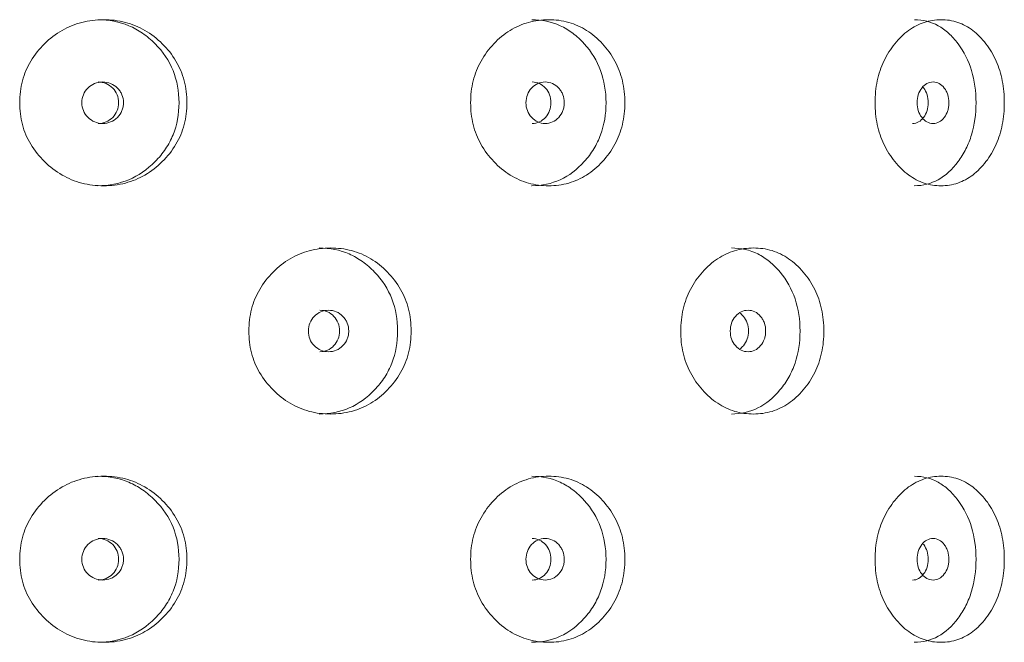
# Model space of a CAD drawing. Header units: millimetres. Extents: x 4 to 1188, y 1 to 840.
# Tile 22 of 256: x 123.05 to 129.82, y 476.57 to 480.86. Entities that reach past the tile are written whole.
import ezdxf

# ---------------------------------------------------------------- set-up
doc = ezdxf.new("R2010")
doc.units = ezdxf.units.MM
doc.layers.add('1', color=7, linetype='Continuous')

msp = doc.modelspace()

# ---------------------------------------------------------------- linework, layer by layer
at = {"layer": '1', "color": 154, "linetype": 'Continuous', "lineweight": 13}
for points, knots in [([(123.0503, 480.289), (123.0503, 480.34), (123.0621, 480.4401), (123.1216, 480.5808), (123.2172, 480.6988), (123.3367, 480.792), (123.4773, 480.8492), (123.6275, 480.8662), (123.7774, 480.8493), (123.9172, 480.792), (124.0358, 480.6988), (124.1304, 480.5808), (124.189, 480.44), (124.2065, 480.2891), (124.1892, 480.1381), (124.1304, 479.9974), (124.0358, 479.8793), (123.9172, 479.7861), (123.7774, 479.7289), (123.6275, 479.7119), (123.4773, 479.7288), (123.3368, 479.7861), (123.217, 479.8794), (123.1212, 479.9975), (123.0617, 480.1382), (123.0502, 480.2382), (123.0503, 480.289)], [0, 0, 0, 0, 0.042089, 0.082711, 0.124995, 0.166981, 0.207667, 0.249993, 0.292228, 0.332914, 0.374992, 0.417271, 0.457893, 0.500005, 0.542022, 0.582644, 0.625021, 0.667005, 0.707691, 0.750017, 0.792251, 0.832937, 0.875017, 0.917377, 0.957984, 1, 1, 1, 1]), ([(123.588, 480.8605), (123.6647, 480.8605), (123.7359, 480.8467), (123.8343, 480.8053), (123.8657, 480.788), (123.9108, 480.7569), (123.9254, 480.7457), (123.9541, 480.7215), (123.9679, 480.7087), (124.0366, 480.639), (124.0778, 480.5773), (124.1327, 480.442), (124.1464, 480.3682), (124.1465, 480.2097), (124.1328, 480.1362), (124.0916, 480.0348), (124.0744, 480.0025), (124.0435, 479.9561), (124.0323, 479.941), (124.0082, 479.9115), (123.9951, 479.897), (123.9273, 479.828), (123.8673, 479.7867), (123.736, 479.7315), (123.6644, 479.7177), (123.5875, 479.7176), (123.5875, 479.7176), (123.5874, 479.7176)], [0, 0, 0, 0, 0.124883, 0.124883, 0.187387, 0.187387, 0.218639, 0.218639, 0.249891, 0.249891, 0.374898, 0.374898, 0.499906, 0.499906, 0.624914, 0.624914, 0.687418, 0.687418, 0.71867, 0.71867, 0.749922, 0.749922, 0.87493, 0.87493, 0.999937, 0.999937, 1, 1, 1, 1]), ([(126.1528, 480.289), (126.1529, 480.34), (126.1639, 480.4401), (126.2196, 480.5808), (126.3088, 480.6988), (126.4202, 480.792), (126.5506, 480.8492), (126.6894, 480.8662), (126.8274, 480.8493), (126.9555, 480.792), (127.0639, 480.6988), (127.1501, 480.5808), (127.2033, 480.44), (127.2191, 480.2891), (127.2034, 480.1381), (127.1501, 479.9974), (127.0639, 479.8793), (126.9556, 479.7861), (126.8274, 479.7289), (126.6895, 479.7119), (126.5506, 479.7288), (126.4202, 479.7861), (126.3087, 479.8794), (126.2192, 479.9975), (126.1636, 480.1382), (126.1528, 480.2382), (126.1528, 480.289)], [0, 0, 0, 0, 0.042089, 0.082711, 0.124995, 0.166981, 0.207667, 0.249993, 0.292228, 0.332914, 0.374992, 0.417271, 0.457893, 0.500005, 0.542022, 0.582644, 0.625021, 0.667005, 0.707691, 0.750017, 0.792251, 0.832937, 0.875017, 0.917377, 0.957984, 1, 1, 1, 1]), ([(126.5732, 480.8605), (126.644, 480.8605), (126.7095, 480.8467), (126.7997, 480.8053), (126.8284, 480.788), (126.8696, 480.7569), (126.883, 480.7457), (126.9092, 480.7215), (126.9218, 480.7087), (126.9845, 480.639), (127.0219, 480.5773), (127.0718, 480.442), (127.0843, 480.3682), (127.0844, 480.2097), (127.0719, 480.1362), (127.0345, 480.0348), (127.0189, 480.0025), (126.9907, 479.9561), (126.9805, 479.941), (126.9586, 479.9115), (126.9466, 479.897), (126.8847, 479.828), (126.8299, 479.7867), (126.7096, 479.7315), (126.6438, 479.7177), (126.5728, 479.7176), (126.5728, 479.7176), (126.5727, 479.7176)], [0, 0, 0, 0, 0.124883, 0.124883, 0.187387, 0.187387, 0.218639, 0.218639, 0.249891, 0.249891, 0.374898, 0.374898, 0.499906, 0.499906, 0.624914, 0.624914, 0.687418, 0.687418, 0.71867, 0.71867, 0.749922, 0.749922, 0.87493, 0.87493, 0.999937, 0.999937, 1, 1, 1, 1]), ([(128.9354, 480.289), (128.9355, 480.34), (128.9449, 480.4401), (128.9924, 480.5808), (129.0684, 480.6988), (129.1629, 480.792), (129.2731, 480.8492), (129.3897, 480.8662), (129.505, 480.8493), (129.6115, 480.792), (129.7012, 480.6988), (129.7722, 480.5808), (129.816, 480.44), (129.829, 480.2891), (129.8161, 480.1381), (129.7722, 479.9974), (129.7012, 479.8793), (129.6116, 479.7861), (129.505, 479.7289), (129.3897, 479.7119), (129.2731, 479.7288), (129.1629, 479.7861), (129.0684, 479.8794), (128.9921, 479.9975), (128.9446, 480.1382), (128.9354, 480.2382), (128.9354, 480.289)], [0, 0, 0, 0, 0.042089, 0.082711, 0.124995, 0.166981, 0.207667, 0.249993, 0.292228, 0.332914, 0.374992, 0.417271, 0.457893, 0.500005, 0.542022, 0.582644, 0.625021, 0.667005, 0.707691, 0.750017, 0.792251, 0.832937, 0.875017, 0.917377, 0.957984, 1, 1, 1, 1]), ([(129.2059, 480.8605), (129.2652, 480.8605), (129.3198, 480.8467), (129.3948, 480.8053), (129.4187, 480.788), (129.4528, 480.7569), (129.4639, 480.7457), (129.4856, 480.7215), (129.496, 480.7087), (129.5478, 480.639), (129.5786, 480.5773), (129.6196, 480.442), (129.6298, 480.3682), (129.6299, 480.2097), (129.6197, 480.1362), (129.5889, 480.0348), (129.5761, 480.0025), (129.5528, 479.9561), (129.5445, 479.941), (129.5263, 479.9115), (129.5165, 479.897), (129.4654, 479.828), (129.42, 479.7867), (129.3199, 479.7315), (129.265, 479.7177), (129.2055, 479.7176), (129.2055, 479.7176), (129.2055, 479.7176)], [0, 0, 0, 0, 0.124883, 0.124883, 0.187387, 0.187387, 0.218639, 0.218639, 0.249891, 0.249891, 0.374898, 0.374898, 0.499906, 0.499906, 0.624914, 0.624914, 0.687418, 0.687418, 0.71867, 0.71867, 0.749922, 0.749922, 0.87493, 0.87493, 0.999937, 0.999937, 1, 1, 1, 1]), ([(123.4778, 480.289), (123.4777, 480.2694), (123.4812, 480.2512), (123.4951, 480.2177), (123.5054, 480.2025), (123.5337, 480.1744), (123.5492, 480.1638), (123.583, 480.1498), (123.6011, 480.1462), (123.6607, 480.1462), (123.6945, 480.1601), (123.7365, 480.2021), (123.7469, 480.2175), (123.7574, 480.2427), (123.76, 480.2514), (123.7635, 480.2696), (123.7643, 480.279), (123.7642, 480.3087), (123.7608, 480.3271), (123.7503, 480.3523), (123.746, 480.3603), (123.7356, 480.3756), (123.7297, 480.3827), (123.7085, 480.4038), (123.693, 480.4143), (123.6592, 480.4284), (123.6412, 480.4318), (123.5815, 480.4318), (123.5474, 480.4176), (123.4919, 480.3621), (123.478, 480.3283), (123.4778, 480.289)], [0, 0, 0, 0, 0.0625, 0.0625, 0.125, 0.125, 0.1875, 0.1875, 0.25, 0.25, 0.375, 0.375, 0.4375, 0.4375, 0.46875, 0.46875, 0.5, 0.5, 0.5625, 0.5625, 0.59375, 0.59375, 0.625, 0.625, 0.6875, 0.6875, 0.75, 0.75, 0.875, 0.875, 1, 1, 1, 1]), ([(123.5905, 480.1462), (123.5905, 480.1462), (123.609, 480.1462), (123.6462, 480.1529), (123.6923, 480.1858), (123.7246, 480.2327), (123.7343, 480.289), (123.7246, 480.3452), (123.6924, 480.3922), (123.6463, 480.425), (123.6093, 480.4318), (123.5909, 480.4318)], [0, 0, 0, 0, 0.000012, 0.125118, 0.250091, 0.375358, 0.500212, 0.625966, 0.750304, 0.875946, 1, 1, 1, 1]), ([(126.5336, 480.289), (126.5335, 480.2694), (126.5367, 480.2512), (126.5495, 480.2177), (126.559, 480.2025), (126.5851, 480.1744), (126.5994, 480.1638), (126.6305, 480.1498), (126.6472, 480.1462), (126.7019, 480.1462), (126.7329, 480.1601), (126.7713, 480.2021), (126.7809, 480.2175), (126.7905, 480.2427), (126.7929, 480.2514), (126.7961, 480.2696), (126.7969, 480.279), (126.7968, 480.3087), (126.7936, 480.3271), (126.7841, 480.3523), (126.7801, 480.3603), (126.7706, 480.3756), (126.7651, 480.3827), (126.7457, 480.4038), (126.7315, 480.4143), (126.7005, 480.4284), (126.6839, 480.4318), (126.6291, 480.4318), (126.5978, 480.4176), (126.5466, 480.3621), (126.5337, 480.3283), (126.5336, 480.289)], [0, 0, 0, 0, 0.0625, 0.0625, 0.125, 0.125, 0.1875, 0.1875, 0.25, 0.25, 0.375, 0.375, 0.4375, 0.4375, 0.46875, 0.46875, 0.5, 0.5, 0.5625, 0.5625, 0.59375, 0.59375, 0.625, 0.625, 0.6875, 0.6875, 0.75, 0.75, 0.875, 0.875, 1, 1, 1, 1]), ([(126.5764, 480.1462), (126.5764, 480.1462), (126.5934, 480.1462), (126.6275, 480.1529), (126.6698, 480.1858), (126.6994, 480.2327), (126.7082, 480.289), (126.6993, 480.3452), (126.6699, 480.3922), (126.6276, 480.425), (126.5937, 480.4318), (126.5767, 480.4318)], [0, 0, 0, 0, 0.000012, 0.125118, 0.250091, 0.375358, 0.500212, 0.625966, 0.750304, 0.875946, 1, 1, 1, 1]), ([(129.194, 480.1462), (129.194, 480.1462), (129.2081, 480.1462), (129.2364, 480.1529), (129.2715, 480.1858), (129.2959, 480.2327), (129.3032, 480.289), (129.2959, 480.3452), (129.2781, 480.3794), (129.2661, 480.3946), (129.2641, 480.3969)], [0, 0, 0, 0, 0.000016, 0.161782, 0.323376, 0.485351, 0.646791, 0.809395, 0.970168, 1, 1, 1, 1]), ([(129.2245, 480.289), (129.2245, 480.2694), (129.2271, 480.2512), (129.2378, 480.2177), (129.2458, 480.2025), (129.2675, 480.1744), (129.2794, 480.1638), (129.3053, 480.1498), (129.3192, 480.1462), (129.3647, 480.1462), (129.3903, 480.1601), (129.4221, 480.2021), (129.4301, 480.2175), (129.438, 480.2427), (129.44, 480.2514), (129.4426, 480.2696), (129.4432, 480.279), (129.4432, 480.3087), (129.4405, 480.3271), (129.4327, 480.3523), (129.4294, 480.3603), (129.4215, 480.3756), (129.417, 480.3827), (129.401, 480.4038), (129.3892, 480.4143), (129.3635, 480.4284), (129.3497, 480.4318), (129.3042, 480.4318), (129.2781, 480.4176), (129.2354, 480.3621), (129.2247, 480.3283), (129.2245, 480.289)], [0, 0, 0, 0, 0.0625, 0.0625, 0.125, 0.125, 0.1875, 0.1875, 0.25, 0.25, 0.375, 0.375, 0.4375, 0.4375, 0.46875, 0.46875, 0.5, 0.5, 0.5625, 0.5625, 0.59375, 0.59375, 0.625, 0.625, 0.6875, 0.6875, 0.75, 0.75, 0.875, 0.875, 1, 1, 1, 1]), ([(124.6269, 478.7176), (124.6269, 478.7685), (124.6384, 478.8686), (124.6965, 479.0093), (124.7899, 479.1273), (124.9065, 479.2205), (125.0433, 479.2777), (125.1892, 479.2948), (125.3346, 479.2779), (125.4699, 479.2205), (125.5845, 479.1273), (125.6758, 479.0093), (125.7323, 478.8686), (125.749, 478.7176), (125.7324, 478.5666), (125.6758, 478.4259), (125.5845, 478.3079), (125.4699, 478.2146), (125.3346, 478.1575), (125.1893, 478.1404), (125.0433, 478.1574), (124.9065, 478.2147), (124.7898, 478.308), (124.6962, 478.426), (124.6381, 478.5667), (124.6268, 478.6668), (124.6269, 478.7176)], [0, 0, 0, 0, 0.042089, 0.082711, 0.124995, 0.166981, 0.207667, 0.249993, 0.292228, 0.332914, 0.374992, 0.417271, 0.457893, 0.500005, 0.542022, 0.582644, 0.625021, 0.667005, 0.707691, 0.750017, 0.792251, 0.832937, 0.875017, 0.917377, 0.957984, 1, 1, 1, 1]), ([(125.1106, 479.289), (125.1851, 479.2891), (125.2541, 479.2753), (125.3493, 479.2339), (125.3797, 479.2166), (125.4233, 479.1855), (125.4374, 479.1743), (125.4651, 479.1501), (125.4785, 479.1373), (125.5448, 479.0675), (125.5845, 479.0058), (125.6374, 478.8706), (125.6506, 478.7968), (125.6507, 478.6383), (125.6375, 478.5648), (125.5978, 478.4634), (125.5813, 478.431), (125.5514, 478.3847), (125.5406, 478.3696), (125.5174, 478.3401), (125.5047, 478.3255), (125.4392, 478.2566), (125.3813, 478.2152), (125.2542, 478.16), (125.1848, 478.1462), (125.1102, 478.1462), (125.1101, 478.1462), (125.1101, 478.1462)], [0, 0, 0, 0, 0.124883, 0.124883, 0.187387, 0.187387, 0.218639, 0.218639, 0.249891, 0.249891, 0.374898, 0.374898, 0.499906, 0.499906, 0.624914, 0.624914, 0.687418, 0.687418, 0.71867, 0.71867, 0.749922, 0.749922, 0.87493, 0.87493, 0.999937, 0.999937, 1, 1, 1, 1]), ([(127.5984, 478.7176), (127.5985, 478.7685), (127.6088, 478.8686), (127.6609, 479.0093), (127.7444, 479.1273), (127.8483, 479.2205), (127.9698, 479.2777), (128.0987, 479.2948), (128.2266, 479.2779), (128.3451, 479.2205), (128.4451, 479.1273), (128.5245, 479.0093), (128.5735, 478.8686), (128.588, 478.7176), (128.5736, 478.5666), (128.5245, 478.4259), (128.4451, 478.3079), (128.3452, 478.2146), (128.2267, 478.1575), (128.0988, 478.1404), (127.9698, 478.1574), (127.8483, 478.2147), (127.7443, 478.308), (127.6606, 478.426), (127.6085, 478.5667), (127.5984, 478.6668), (127.5984, 478.7176)], [0, 0, 0, 0, 0.042089, 0.082711, 0.124995, 0.166981, 0.207667, 0.249993, 0.292228, 0.332914, 0.374992, 0.417271, 0.457893, 0.500005, 0.542022, 0.582644, 0.625021, 0.667005, 0.707691, 0.750017, 0.792251, 0.832937, 0.875017, 0.917377, 0.957984, 1, 1, 1, 1]), ([(127.9472, 479.289), (128.013, 479.2891), (128.0736, 479.2753), (128.157, 479.2339), (128.1836, 479.2166), (128.2216, 479.1855), (128.234, 479.1743), (128.2581, 479.1501), (128.2698, 479.1373), (128.3275, 479.0675), (128.362, 479.0058), (128.4079, 478.8706), (128.4194, 478.7968), (128.4194, 478.6383), (128.408, 478.5648), (128.3736, 478.4634), (128.3592, 478.431), (128.3332, 478.3847), (128.3239, 478.3696), (128.3036, 478.3401), (128.2926, 478.3255), (128.2356, 478.2566), (128.185, 478.2152), (128.0737, 478.16), (128.0127, 478.1462), (127.9469, 478.1462), (127.9468, 478.1462), (127.9468, 478.1462)], [0, 0, 0, 0, 0.124883, 0.124883, 0.187387, 0.187387, 0.218639, 0.218639, 0.249891, 0.249891, 0.374898, 0.374898, 0.499906, 0.499906, 0.624914, 0.624914, 0.687418, 0.687418, 0.71867, 0.71867, 0.749922, 0.749922, 0.87493, 0.87493, 0.999937, 0.999937, 1, 1, 1, 1]), ([(125.0363, 478.7176), (125.0362, 478.698), (125.0395, 478.6798), (125.053, 478.6463), (125.0631, 478.6311), (125.0905, 478.6029), (125.1056, 478.5924), (125.1384, 478.5783), (125.1559, 478.5748), (125.2137, 478.5748), (125.2464, 478.5887), (125.287, 478.6307), (125.2972, 478.6461), (125.3073, 478.6713), (125.3098, 478.68), (125.3132, 478.6982), (125.314, 478.7075), (125.3139, 478.7373), (125.3105, 478.7556), (125.3005, 478.7809), (125.2963, 478.7889), (125.2862, 478.8042), (125.2805, 478.8113), (125.26, 478.8324), (125.245, 478.8429), (125.2122, 478.8569), (125.1947, 478.8604), (125.1369, 478.8603), (125.1039, 478.8462), (125.05, 478.7907), (125.0364, 478.7568), (125.0363, 478.7176)], [0, 0, 0, 0, 0.0625, 0.0625, 0.125, 0.125, 0.1875, 0.1875, 0.25, 0.25, 0.375, 0.375, 0.4375, 0.4375, 0.46875, 0.46875, 0.5, 0.5, 0.5625, 0.5625, 0.59375, 0.59375, 0.625, 0.625, 0.6875, 0.6875, 0.75, 0.75, 0.875, 0.875, 1, 1, 1, 1]), ([(125.1148, 478.5748), (125.1148, 478.5748), (125.1328, 478.5748), (125.1688, 478.5815), (125.2135, 478.6144), (125.2447, 478.6612), (125.254, 478.7176), (125.2447, 478.7738), (125.2135, 478.8208), (125.1689, 478.8536), (125.133, 478.8604), (125.1152, 478.8604)], [0, 0, 0, 0, 0.000012, 0.125118, 0.250091, 0.375358, 0.500212, 0.625966, 0.750304, 0.875946, 1, 1, 1, 1]), ([(127.9392, 478.7176), (127.9391, 478.698), (127.9421, 478.6798), (127.954, 478.6463), (127.9628, 478.6311), (127.9869, 478.6029), (128.0002, 478.5924), (128.029, 478.5783), (128.0444, 478.5748), (128.095, 478.5748), (128.1236, 478.5887), (128.1591, 478.6307), (128.168, 478.6461), (128.1768, 478.6713), (128.179, 478.68), (128.182, 478.6982), (128.1827, 478.7075), (128.1826, 478.7373), (128.1797, 478.7556), (128.1709, 478.7809), (128.1672, 478.7889), (128.1584, 478.8042), (128.1534, 478.8113), (128.1355, 478.8324), (128.1224, 478.8429), (128.0937, 478.8569), (128.0784, 478.8604), (128.0277, 478.8603), (127.9987, 478.8462), (127.9513, 478.7907), (127.9394, 478.7568), (127.9392, 478.7176)], [0, 0, 0, 0, 0.0625, 0.0625, 0.125, 0.125, 0.1875, 0.1875, 0.25, 0.25, 0.375, 0.375, 0.4375, 0.4375, 0.46875, 0.46875, 0.5, 0.5, 0.5625, 0.5625, 0.59375, 0.59375, 0.625, 0.625, 0.6875, 0.6875, 0.75, 0.75, 0.875, 0.875, 1, 1, 1, 1]), ([(128.0038, 478.5927), (128.0133, 478.5992), (128.0345, 478.619), (128.059, 478.6612), (128.0672, 478.7176), (128.059, 478.7738), (128.0345, 478.8161), (128.0133, 478.836), (128.0038, 478.8425)], [0, 0, 0, 0, 0.129462, 0.314743, 0.499413, 0.685413, 0.869319, 1, 1, 1, 1]), ([(123.0503, 477.1462), (123.0503, 477.1971), (123.0621, 477.2972), (123.1216, 477.4379), (123.2172, 477.5559), (123.3367, 477.6491), (123.4773, 477.7063), (123.6275, 477.7233), (123.7774, 477.7064), (123.9172, 477.6491), (124.0358, 477.5559), (124.1304, 477.4379), (124.189, 477.2972), (124.2065, 477.1462), (124.1892, 476.9952), (124.1304, 476.8545), (124.0358, 476.7365), (123.9172, 476.6432), (123.7774, 476.586), (123.6275, 476.569), (123.4773, 476.5859), (123.3368, 476.6433), (123.217, 476.7366), (123.1212, 476.8546), (123.0617, 476.9953), (123.0502, 477.0953), (123.0503, 477.1462)], [0, 0, 0, 0, 0.042089, 0.082711, 0.124995, 0.166981, 0.207667, 0.249993, 0.292228, 0.332914, 0.374992, 0.417271, 0.457893, 0.500005, 0.542022, 0.582644, 0.625021, 0.667005, 0.707691, 0.750017, 0.792251, 0.832937, 0.875017, 0.917377, 0.957984, 1, 1, 1, 1]), ([(123.588, 477.7176), (123.6647, 477.7176), (123.7359, 477.7038), (123.8343, 477.6624), (123.8657, 477.6452), (123.9108, 477.6141), (123.9254, 477.6029), (123.9541, 477.5787), (123.9679, 477.5658), (124.0366, 477.4961), (124.0778, 477.4344), (124.1327, 477.2991), (124.1464, 477.2253), (124.1465, 477.0668), (124.1328, 476.9934), (124.0916, 476.892), (124.0744, 476.8596), (124.0435, 476.8132), (124.0323, 476.7981), (124.0082, 476.7687), (123.9951, 476.7541), (123.9273, 476.6852), (123.8673, 476.6438), (123.736, 476.5886), (123.6644, 476.5748), (123.5875, 476.5748), (123.5875, 476.5748), (123.5874, 476.5748)], [0, 0, 0, 0, 0.124883, 0.124883, 0.187387, 0.187387, 0.218639, 0.218639, 0.249891, 0.249891, 0.374898, 0.374898, 0.499906, 0.499906, 0.624914, 0.624914, 0.687418, 0.687418, 0.71867, 0.71867, 0.749922, 0.749922, 0.87493, 0.87493, 0.999937, 0.999937, 1, 1, 1, 1]), ([(126.1528, 477.1462), (126.1529, 477.1971), (126.1639, 477.2972), (126.2196, 477.4379), (126.3088, 477.5559), (126.4202, 477.6491), (126.5506, 477.7063), (126.6894, 477.7233), (126.8274, 477.7064), (126.9555, 477.6491), (127.0639, 477.5559), (127.1501, 477.4379), (127.2033, 477.2972), (127.2191, 477.1462), (127.2034, 476.9952), (127.1501, 476.8545), (127.0639, 476.7365), (126.9556, 476.6432), (126.8274, 476.586), (126.6895, 476.569), (126.5506, 476.5859), (126.4202, 476.6433), (126.3087, 476.7366), (126.2192, 476.8546), (126.1636, 476.9953), (126.1528, 477.0953), (126.1528, 477.1462)], [0, 0, 0, 0, 0.042089, 0.082711, 0.124995, 0.166981, 0.207667, 0.249993, 0.292228, 0.332914, 0.374992, 0.417271, 0.457893, 0.500005, 0.542022, 0.582644, 0.625021, 0.667005, 0.707691, 0.750017, 0.792251, 0.832937, 0.875017, 0.917377, 0.957984, 1, 1, 1, 1]), ([(126.5732, 477.7176), (126.644, 477.7176), (126.7095, 477.7038), (126.7997, 477.6624), (126.8284, 477.6452), (126.8696, 477.6141), (126.883, 477.6029), (126.9092, 477.5787), (126.9218, 477.5658), (126.9845, 477.4961), (127.0219, 477.4344), (127.0718, 477.2991), (127.0843, 477.2253), (127.0844, 477.0668), (127.0719, 476.9934), (127.0345, 476.892), (127.0189, 476.8596), (126.9907, 476.8132), (126.9805, 476.7981), (126.9586, 476.7687), (126.9466, 476.7541), (126.8847, 476.6852), (126.8299, 476.6438), (126.7096, 476.5886), (126.6438, 476.5748), (126.5728, 476.5748), (126.5728, 476.5748), (126.5727, 476.5748)], [0, 0, 0, 0, 0.124883, 0.124883, 0.187387, 0.187387, 0.218639, 0.218639, 0.249891, 0.249891, 0.374898, 0.374898, 0.499906, 0.499906, 0.624914, 0.624914, 0.687418, 0.687418, 0.71867, 0.71867, 0.749922, 0.749922, 0.87493, 0.87493, 0.999937, 0.999937, 1, 1, 1, 1]), ([(128.9354, 477.1462), (128.9355, 477.1971), (128.9449, 477.2972), (128.9924, 477.4379), (129.0684, 477.5559), (129.1629, 477.6491), (129.2731, 477.7063), (129.3897, 477.7233), (129.505, 477.7064), (129.6115, 477.6491), (129.7012, 477.5559), (129.7722, 477.4379), (129.816, 477.2972), (129.829, 477.1462), (129.8161, 476.9952), (129.7722, 476.8545), (129.7012, 476.7365), (129.6116, 476.6432), (129.505, 476.586), (129.3897, 476.569), (129.2731, 476.5859), (129.1629, 476.6433), (129.0684, 476.7366), (128.9921, 476.8546), (128.9446, 476.9953), (128.9354, 477.0953), (128.9354, 477.1462)], [0, 0, 0, 0, 0.042089, 0.082711, 0.124995, 0.166981, 0.207667, 0.249993, 0.292228, 0.332914, 0.374992, 0.417271, 0.457893, 0.500005, 0.542022, 0.582644, 0.625021, 0.667005, 0.707691, 0.750017, 0.792251, 0.832937, 0.875017, 0.917377, 0.957984, 1, 1, 1, 1]), ([(129.2059, 477.7176), (129.2652, 477.7176), (129.3198, 477.7038), (129.3948, 477.6624), (129.4187, 477.6452), (129.4528, 477.6141), (129.4639, 477.6029), (129.4856, 477.5787), (129.496, 477.5658), (129.5478, 477.4961), (129.5786, 477.4344), (129.6196, 477.2991), (129.6298, 477.2253), (129.6299, 477.0668), (129.6197, 476.9934), (129.5889, 476.892), (129.5761, 476.8596), (129.5528, 476.8132), (129.5445, 476.7981), (129.5263, 476.7687), (129.5165, 476.7541), (129.4654, 476.6852), (129.42, 476.6438), (129.3199, 476.5886), (129.265, 476.5748), (129.2055, 476.5748), (129.2055, 476.5748), (129.2055, 476.5748)], [0, 0, 0, 0, 0.124883, 0.124883, 0.187387, 0.187387, 0.218639, 0.218639, 0.249891, 0.249891, 0.374898, 0.374898, 0.499906, 0.499906, 0.624914, 0.624914, 0.687418, 0.687418, 0.71867, 0.71867, 0.749922, 0.749922, 0.87493, 0.87493, 0.999937, 0.999937, 1, 1, 1, 1]), ([(123.4778, 477.1462), (123.4777, 477.1266), (123.4812, 477.1084), (123.4951, 477.0748), (123.5054, 477.0597), (123.5337, 477.0315), (123.5492, 477.021), (123.583, 477.0069), (123.6011, 477.0034), (123.6607, 477.0034), (123.6945, 477.0172), (123.7365, 477.0592), (123.7469, 477.0746), (123.7574, 477.0998), (123.76, 477.1086), (123.7635, 477.1268), (123.7643, 477.1361), (123.7642, 477.1659), (123.7608, 477.1842), (123.7503, 477.2094), (123.746, 477.2175), (123.7356, 477.2328), (123.7297, 477.2399), (123.7085, 477.261), (123.693, 477.2715), (123.6592, 477.2855), (123.6412, 477.289), (123.5815, 477.2889), (123.5474, 477.2748), (123.4919, 477.2193), (123.478, 477.1854), (123.4778, 477.1462)], [0, 0, 0, 0, 0.0625, 0.0625, 0.125, 0.125, 0.1875, 0.1875, 0.25, 0.25, 0.375, 0.375, 0.4375, 0.4375, 0.46875, 0.46875, 0.5, 0.5, 0.5625, 0.5625, 0.59375, 0.59375, 0.625, 0.625, 0.6875, 0.6875, 0.75, 0.75, 0.875, 0.875, 1, 1, 1, 1]), ([(123.5905, 477.0034), (123.5905, 477.0034), (123.609, 477.0033), (123.6462, 477.01), (123.6923, 477.0429), (123.7246, 477.0898), (123.7343, 477.1462), (123.7246, 477.2024), (123.6924, 477.2494), (123.6463, 477.2822), (123.6093, 477.2889), (123.5909, 477.289)], [0, 0, 0, 0, 0.000012, 0.125118, 0.250091, 0.375358, 0.500212, 0.625966, 0.750304, 0.875946, 1, 1, 1, 1]), ([(126.5336, 477.1462), (126.5335, 477.1266), (126.5367, 477.1084), (126.5495, 477.0748), (126.559, 477.0597), (126.5851, 477.0315), (126.5994, 477.021), (126.6305, 477.0069), (126.6472, 477.0034), (126.7019, 477.0034), (126.7329, 477.0172), (126.7713, 477.0592), (126.7809, 477.0746), (126.7905, 477.0998), (126.7929, 477.1086), (126.7961, 477.1268), (126.7969, 477.1361), (126.7968, 477.1659), (126.7936, 477.1842), (126.7841, 477.2094), (126.7801, 477.2175), (126.7706, 477.2328), (126.7651, 477.2399), (126.7457, 477.261), (126.7315, 477.2715), (126.7005, 477.2855), (126.6839, 477.289), (126.6291, 477.2889), (126.5978, 477.2748), (126.5466, 477.2193), (126.5337, 477.1854), (126.5336, 477.1462)], [0, 0, 0, 0, 0.0625, 0.0625, 0.125, 0.125, 0.1875, 0.1875, 0.25, 0.25, 0.375, 0.375, 0.4375, 0.4375, 0.46875, 0.46875, 0.5, 0.5, 0.5625, 0.5625, 0.59375, 0.59375, 0.625, 0.625, 0.6875, 0.6875, 0.75, 0.75, 0.875, 0.875, 1, 1, 1, 1]), ([(126.5764, 477.0034), (126.5764, 477.0034), (126.5934, 477.0033), (126.6275, 477.01), (126.6698, 477.0429), (126.6994, 477.0898), (126.7082, 477.1462), (126.6993, 477.2024), (126.6699, 477.2494), (126.6276, 477.2822), (126.5937, 477.2889), (126.5767, 477.289)], [0, 0, 0, 0, 0.000012, 0.125118, 0.250091, 0.375358, 0.500212, 0.625966, 0.750304, 0.875946, 1, 1, 1, 1]), ([(129.2245, 477.1462), (129.2245, 477.1266), (129.2271, 477.1084), (129.2378, 477.0748), (129.2458, 477.0597), (129.2675, 477.0315), (129.2794, 477.021), (129.3053, 477.0069), (129.3192, 477.0034), (129.3647, 477.0034), (129.3903, 477.0172), (129.4221, 477.0592), (129.4301, 477.0746), (129.438, 477.0998), (129.44, 477.1086), (129.4426, 477.1268), (129.4432, 477.1361), (129.4432, 477.1659), (129.4405, 477.1842), (129.4327, 477.2094), (129.4294, 477.2175), (129.4215, 477.2328), (129.417, 477.2399), (129.401, 477.261), (129.3892, 477.2715), (129.3635, 477.2855), (129.3497, 477.289), (129.3042, 477.2889), (129.2781, 477.2748), (129.2354, 477.2193), (129.2247, 477.1854), (129.2245, 477.1462)], [0, 0, 0, 0, 0.0625, 0.0625, 0.125, 0.125, 0.1875, 0.1875, 0.25, 0.25, 0.375, 0.375, 0.4375, 0.4375, 0.46875, 0.46875, 0.5, 0.5, 0.5625, 0.5625, 0.59375, 0.59375, 0.625, 0.625, 0.6875, 0.6875, 0.75, 0.75, 0.875, 0.875, 1, 1, 1, 1]), ([(129.194, 477.0034), (129.194, 477.0034), (129.2081, 477.0033), (129.2364, 477.01), (129.2715, 477.0429), (129.2959, 477.0898), (129.3032, 477.1462), (129.2959, 477.2024), (129.2781, 477.2366), (129.2661, 477.2517), (129.2641, 477.254)], [0, 0, 0, 0, 0.000016, 0.161782, 0.323376, 0.485351, 0.646791, 0.809395, 0.970168, 1, 1, 1, 1])]:
    msp.add_open_spline(points, degree=3, knots=knots, dxfattribs=at)

doc.saveas('drawing.dxf')
